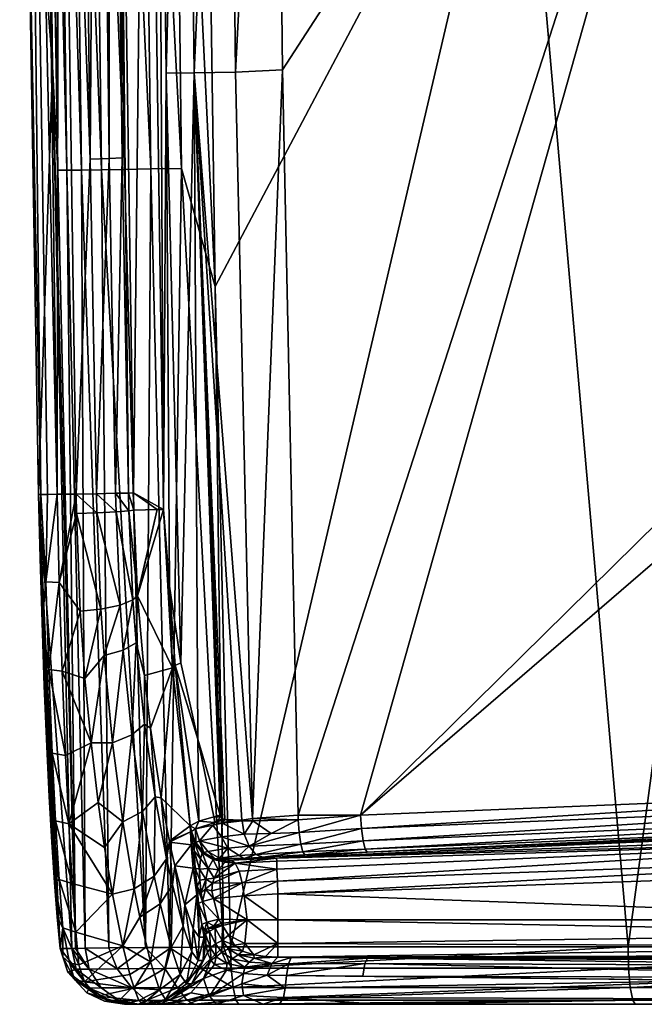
# Model space of a CAD drawing. Header units: millimetres. Extents: x -0.184 to 0.184, y 0.201 to 0.639.
# Tile 1 of 30: x -0.184 to -0.15, y 0.201 to 0.254. Entities that reach past the tile are written whole.
import ezdxf

# ---------------------------------------------------------------- set-up
doc = ezdxf.new("R2010")
doc.units = ezdxf.units.MM
doc.header["$MEASUREMENT"] = 0
doc.layers.add('Standard', color=7, linetype='Continuous')

msp = doc.modelspace()

# ---------------------------------------------------------------- meshes
at = {"layer": 'Standard'}
mesh = msp.add_polyface(dxfattribs=at)
corners = [(-0.14205, 0.294075, 0.046786), (-0.142147, 0.336603, 0.046778), (-0.113937, 0.294094, 0.049685), (-0.134369, 0.246945, 0.04757), (-0.135319, 0.243868, 0.047456), (-0.169586, 0.251575, 0.0431), (-0.17004, 0.291783, 0.043231), (-0.132887, 0.2498, 0.047743), (-0.172581, 0.291766, 0.04243), (-0.17019, 0.332899, 0.043394), (-0.172117, 0.25144, 0.042294), (-0.176929, 0.291757, 0.035725), (-0.176542, 0.332604, 0.038491), (-0.176349, 0.291752, 0.038325), (-0.175998, 0.227881, 0.035572), (-0.175867, 0.251387, 0.038193), (-0.175015, 0.332599, 0.04089), (-0.174834, 0.291754, 0.040716), (-0.174359, 0.251407, 0.04058), (-0.172745, 0.332598, 0.042603), (-0.178505, 0.287313, 0.004938), (-0.177154, 0.352431, 0.035937), (-0.177623, 0.228767, 0.004938), (-0.179963, 0.246753, 0.002205), (-0.180718, 0.2287, 0.002), (-0.181645, 0.292629, 0.002), (-0.180598, 0.300855, 0.002205), (-0.177886, 0.228761, 0.003842), (-0.178238, 0.24683, 0.003842), (-0.178873, 0.301054, 0.003842), (-0.178692, 0.316021, 0.004938), (-0.178937, 0.246794, 0.002851), (-0.179572, 0.300956, 0.002851), (-0.156804, 0.270936, 0.048954), (-0.150965, 0.204293, 0.049498), (-0.13971, 0.288026, 0.051071), (-0.122153, 0.288045, 0.05293), (-0.139775, 0.329913, 0.051067), (-0.15693, 0.337624, 0.049113), (-0.174015, 0.330935, 0.046909), (-0.173738, 0.27549, 0.046664), (-0.173226, 0.239887, 0.046568), (-0.181989, 0.251753, 0.037043), (-0.181703, 0.246156, 0.038665), (-0.182489, 0.294376, 0.037191), (-0.182246, 0.288267, 0.038802), (-0.17863, 0.288274, 0.044674), (-0.180085, 0.330854, 0.043708), (-0.179882, 0.288268, 0.043502), (-0.178102, 0.246208, 0.044528), (-0.179349, 0.246188, 0.043356), (-0.175545, 0.288294, 0.046324), (-0.177401, 0.330852, 0.045809), (-0.177219, 0.288282, 0.045603), (-0.175029, 0.246259, 0.046181), (-0.176696, 0.246231, 0.045458), (-0.178823, 0.330853, 0.044881), (-0.175716, 0.330854, 0.046524), (-0.181759, 0.288264, 0.040457), (-0.182469, 0.330867, 0.038991), (-0.181217, 0.246161, 0.040317), (-0.180427, 0.246172, 0.041908), (-0.180965, 0.288265, 0.042052), (-0.181178, 0.330857, 0.042254), (-0.183454, 0.27128, 0.003035), (-0.183756, 0.305333, 0.003035), (-0.18274, 0.228678, 0.003035), (-0.182756, 0.305235, 0.002), (-0.181741, 0.2287, 0.002), (-0.183475, 0.30523, 0.002305), (-0.182251, 0.228689, 0.00214), (-0.182618, 0.228681, 0.00252)]
mesh.append_faces([[corners[k] for k in face] for face in [(0, 1, 2, 2), (0, 2, 3, 3), (0, 3, 4, 4), (0, 5, 6, 6), (2, 7, 3, 3), (8, 9, 6, 6), (8, 6, 10, 10), (10, 6, 5, 5), (11, 12, 13, 13), (11, 13, 14, 14), (14, 13, 15, 15), (13, 16, 17, 17), (13, 17, 15, 15), (15, 17, 18, 18), (17, 19, 8, 8), (17, 8, 18, 18), (18, 8, 10, 10), (20, 21, 11, 11), (20, 11, 22, 22), (23, 24, 25, 25), (23, 25, 26, 26), (22, 27, 20, 20), (20, 28, 29, 29), (29, 30, 20, 20), (28, 31, 29, 29), (29, 31, 32, 32), (31, 23, 32, 32), (32, 23, 26, 26), (33, 34, 35, 35), (36, 37, 35, 35), (38, 39, 33, 33), (33, 39, 40, 40), (33, 40, 41, 41), (42, 43, 44, 44), (44, 43, 45, 45), (46, 47, 48, 48), (46, 48, 49, 49), (49, 48, 50, 50), (51, 52, 53, 53), (51, 53, 54, 54), (54, 53, 55, 55), (53, 56, 46, 46), (53, 46, 55, 55), (55, 46, 49, 49), (39, 57, 40, 40), (40, 57, 51, 51), (40, 51, 41, 41), (58, 59, 45, 45), (58, 45, 60, 60), (60, 45, 43, 43), (60, 61, 58, 58), (58, 61, 62, 62), (48, 63, 62, 62), (48, 62, 50, 50), (50, 62, 61, 61), (64, 42, 65, 65), (65, 42, 44, 44), (66, 42, 64, 64), (67, 25, 68, 68), (67, 68, 69, 69), (68, 70, 69, 69), (64, 69, 71, 71), (64, 65, 69, 69)]])
mesh = msp.add_polyface(dxfattribs=at)
corners = [(-0.14205, 0.294075, 0.046786), (-0.135319, 0.243868, 0.047456), (-0.135683, 0.240668, 0.047406), (-0.16538, 0.211388, 0.043559), (-0.168739, 0.211387, 0.043086), (-0.169586, 0.251575, 0.0431), (-0.127907, 0.240915, 0.041066), (-0.127918, 0.240686, 0.04106), (-0.127898, 0.241595, 0.041811), (-0.128177, 0.240683, 0.042432), (-0.128401, 0.242914, 0.043943), (-0.129021, 0.240678, 0.044265), (-0.129832, 0.242796, 0.045579), (-0.128501, 0.25358, 0.048229), (-0.126716, 0.250533, 0.047931), (-0.129049, 0.252482, 0.048139), (-0.130793, 0.252229, 0.047979), (-0.127417, 0.242606, 0.04194), (-0.134959, 0.241679, 0.047457), (-0.133356, 0.240669, 0.04728), (-0.130461, 0.240674, 0.045871), (-0.13221, 0.242571, 0.047008), (-0.131624, 0.240671, 0.046642), (-0.128554, 0.249235, 0.047484), (-0.134316, 0.245145, 0.047542), (-0.134369, 0.246945, 0.04757), (-0.132717, 0.248823, 0.04773), (-0.132887, 0.2498, 0.047743), (-0.130871, 0.251181, 0.047939), (-0.127755, 0.241582, 0.04111), (-0.127774, 0.24409, 0.044103), (-0.128994, 0.245118, 0.045774), (-0.127914, 0.246304, 0.045921), (-0.131348, 0.245807, 0.047165), (-0.130042, 0.247973, 0.047325), (-0.127933, 0.239067, 0.041227), (-0.127972, 0.237446, 0.041683), (-0.12824, 0.237882, 0.042999), (-0.128705, 0.237873, 0.044136), (-0.133449, 0.237834, 0.047447), (-0.130165, 0.237855, 0.046015), (-0.131586, 0.237844, 0.046922), (-0.174359, 0.251407, 0.04058), (-0.175063, 0.219614, 0.03855), (-0.175867, 0.251387, 0.038193), (-0.176929, 0.291757, 0.035725), (-0.175998, 0.227881, 0.035572), (-0.177623, 0.228767, 0.004938), (-0.178505, 0.287313, 0.004938), (-0.177886, 0.228761, 0.003842), (-0.178238, 0.24683, 0.003842), (-0.178585, 0.228746, 0.002851), (-0.178937, 0.246794, 0.002851), (-0.179611, 0.228724, 0.002205), (-0.179963, 0.246753, 0.002205), (-0.173226, 0.239887, 0.046568), (-0.172386, 0.204296, 0.046591), (-0.156804, 0.270936, 0.048954), (-0.122153, 0.288045, 0.05293), (-0.13971, 0.288026, 0.051071), (-0.129491, 0.204291, 0.052021), (-0.175545, 0.288294, 0.046324), (-0.175029, 0.246259, 0.046181), (-0.181741, 0.2287, 0.002), (-0.181645, 0.292629, 0.002), (-0.180718, 0.2287, 0.002), (-0.182618, 0.228681, 0.00252), (-0.183475, 0.30523, 0.002305), (-0.182251, 0.228689, 0.00214), (-0.18274, 0.228678, 0.003035), (-0.183454, 0.27128, 0.003035)]
mesh.append_faces([[corners[k] for k in face] for face in [(0, 1, 2, 2), (0, 2, 3, 3), (0, 4, 5, 5), (6, 7, 8, 8), (8, 7, 9, 9), (8, 9, 10, 10), (10, 9, 11, 11), (10, 11, 12, 12), (13, 14, 15, 15), (13, 15, 16, 16), (17, 8, 10, 10), (2, 1, 18, 18), (2, 18, 19, 19), (20, 21, 12, 12), (20, 12, 11, 11), (19, 18, 21, 21), (19, 21, 22, 22), (23, 15, 14, 14), (18, 1, 24, 24), (1, 25, 24, 24), (26, 24, 25, 25), (25, 27, 26, 26), (28, 26, 27, 27), (27, 16, 28, 28), (15, 28, 16, 16), (6, 8, 29, 29), (10, 30, 17, 17), (10, 12, 31, 31), (10, 31, 30, 30), (30, 31, 32, 32), (21, 20, 22, 22), (12, 21, 33, 33), (12, 33, 31, 31), (33, 34, 31, 31), (32, 31, 34, 34), (34, 23, 32, 32), (21, 18, 24, 24), (21, 24, 33, 33), (24, 26, 33, 33), (34, 33, 26, 26), (26, 28, 34, 34), (23, 34, 28, 28), (28, 15, 23, 23), (35, 36, 7, 7), (9, 37, 11, 11), (37, 38, 11, 11), (19, 39, 2, 2), (20, 40, 22, 22), (40, 41, 22, 22), (7, 37, 9, 9), (19, 22, 41, 41), (11, 40, 20, 20), (42, 43, 44, 44), (45, 46, 47, 47), (48, 49, 50, 50), (50, 51, 52, 52), (52, 53, 54, 54), (55, 56, 57, 57), (58, 59, 60, 60), (55, 61, 62, 62), (63, 64, 65, 65), (66, 67, 68, 68), (69, 70, 66, 66)]])
mesh = msp.add_polyface(dxfattribs=at)
corners = [(-0.130714, 0.227371, 0.047927), (-0.130887, 0.213668, 0.047871), (-0.131927, 0.230894, 0.047802), (-0.131638, 0.212978, 0.047786), (-0.133486, 0.233986, 0.047637), (-0.132482, 0.212751, 0.047692), (-0.135082, 0.237516, 0.047466), (-0.135683, 0.240668, 0.047406), (-0.16538, 0.211388, 0.043559), (-0.130572, 0.224742, 0.047936), (-0.130569, 0.214754, 0.047909), (-0.130605, 0.214374, 0.047904), (-0.14205, 0.294075, 0.046786), (-0.168739, 0.211387, 0.043086), (-0.131586, 0.237844, 0.046922), (-0.132182, 0.234995, 0.047563), (-0.133449, 0.237834, 0.047447), (-0.133272, 0.234991, 0.047632), (-0.13198, 0.232153, 0.047778), (-0.130165, 0.237855, 0.046015), (-0.130591, 0.235005, 0.047024), (-0.130905, 0.232157, 0.04769), (-0.130701, 0.229314, 0.047907), (-0.133356, 0.240669, 0.04728), (-0.172117, 0.25144, 0.042294), (-0.169586, 0.251575, 0.0431), (-0.171209, 0.211212, 0.042309), (-0.175998, 0.227881, 0.035572), (-0.175867, 0.251387, 0.038193), (-0.175679, 0.223744, 0.037088), (-0.174359, 0.251407, 0.04058), (-0.171775, 0.211125, 0.041993), (-0.172707, 0.21116, 0.041329), (-0.172827, 0.211225, 0.041229), (-0.172908, 0.211305, 0.041159), (-0.172953, 0.211391, 0.041121), (-0.174154, 0.215495, 0.039911), (-0.175063, 0.219614, 0.03855), (-0.175515, 0.219337, 0.036689), (-0.175381, 0.219472, 0.037642), (-0.177623, 0.228767, 0.004938), (-0.176352, 0.227873, 0.028806), (-0.177602, 0.227845, 0.004955), (-0.176702, 0.216086, 0.008639), (-0.177037, 0.218933, 0.007088), (-0.177398, 0.223219, 0.005599), (-0.177401, 0.223264, 0.005588), (-0.177651, 0.222995, 0.004514), (-0.177478, 0.220678, 0.005183), (-0.177021, 0.21631, 0.007165), (-0.177708, 0.215725, 0.006288), (-0.177864, 0.227798, 0.00386), (-0.156804, 0.270936, 0.048954), (-0.172386, 0.204296, 0.046591), (-0.150965, 0.204293, 0.049498), (-0.129491, 0.204291, 0.052021), (-0.13971, 0.288026, 0.051071), (-0.175029, 0.246259, 0.046181), (-0.176696, 0.246231, 0.045458), (-0.175676, 0.204266, 0.045508), (-0.178102, 0.246208, 0.044528), (-0.176979, 0.204254, 0.044674), (-0.173226, 0.239887, 0.046568), (-0.172776, 0.204292, 0.046526)]
mesh.append_faces([[corners[k] for k in face] for face in [(0, 1, 2, 2), (2, 1, 3, 3), (2, 3, 4, 4), (4, 3, 5, 5), (4, 5, 6, 6), (7, 6, 8, 8), (8, 6, 5, 5), (9, 10, 0, 0), (0, 10, 11, 11), (0, 11, 1, 1), (12, 8, 13, 13), (14, 15, 16, 16), (15, 17, 16, 16), (15, 18, 17, 17), (18, 4, 17, 17), (18, 2, 4, 4), (16, 6, 7, 7), (16, 17, 6, 6), (17, 4, 6, 6), (19, 20, 14, 14), (18, 15, 21, 21), (15, 20, 21, 21), (15, 14, 20, 20), (22, 2, 21, 21), (2, 22, 0, 0), (23, 14, 16, 16), (2, 18, 21, 21), (24, 25, 26, 26), (26, 25, 13, 13), (27, 28, 29, 29), (30, 24, 26, 26), (30, 26, 31, 31), (30, 31, 32, 32), (30, 32, 33, 33), (30, 33, 34, 34), (30, 34, 35, 35), (30, 35, 36, 36), (30, 36, 37, 37), (37, 29, 28, 28), (27, 29, 38, 38), (38, 29, 39, 39), (39, 37, 36, 36), (39, 29, 37, 37), (40, 27, 41, 41), (40, 41, 42, 42), (38, 43, 44, 44), (45, 46, 41, 41), (45, 41, 27, 27), (45, 27, 38, 38), (45, 38, 44, 44), (41, 46, 42, 42), (47, 45, 48, 48), (48, 45, 44, 44), (48, 44, 49, 49), (50, 48, 49, 49), (45, 47, 46, 46), (44, 43, 49, 49), (51, 46, 47, 47), (52, 53, 54, 54), (55, 56, 54, 54), (57, 58, 59, 59), (58, 60, 61, 61), (62, 57, 63, 63)]])
mesh = msp.add_polyface(dxfattribs=at)
corners = [(-0.177623, 0.228767, 0.004938), (-0.177602, 0.227845, 0.004955), (-0.177886, 0.228761, 0.003842), (-0.177864, 0.227798, 0.00386), (-0.178585, 0.228746, 0.002851), (-0.178563, 0.227744, 0.002869), (-0.179611, 0.228724, 0.002205), (-0.179589, 0.227695, 0.002223), (-0.180718, 0.2287, 0.002), (-0.180697, 0.22766, 0.00202), (-0.179963, 0.246753, 0.002205), (-0.178238, 0.24683, 0.003842), (-0.178937, 0.246794, 0.002851), (-0.180492, 0.222394, 0.002733), (-0.179378, 0.222509, 0.002919), (-0.180241, 0.218771, 0.003855), (-0.179206, 0.220006, 0.003632), (-0.179912, 0.215292, 0.00549), (-0.178753, 0.215286, 0.005743), (-0.178348, 0.222722, 0.003545), (-0.178172, 0.220298, 0.004237), (-0.177708, 0.215725, 0.006288), (-0.177651, 0.222995, 0.004514), (-0.177478, 0.220678, 0.005183), (-0.177401, 0.223264, 0.005588), (-0.180492, 0.222398, 0.002732), (-0.180947, 0.204214, 0.037042), (-0.180741, 0.204217, 0.038743), (-0.181989, 0.251753, 0.037043), (-0.181703, 0.246156, 0.038665), (-0.178102, 0.246208, 0.044528), (-0.179349, 0.246188, 0.043356), (-0.176979, 0.204254, 0.044674), (-0.181217, 0.246161, 0.040317), (-0.180427, 0.246172, 0.041908), (-0.178944, 0.204236, 0.042705), (-0.180229, 0.204223, 0.04043), (-0.181741, 0.2287, 0.002), (-0.181625, 0.223937, 0.002416), (-0.181474, 0.219167, 0.003705), (-0.18274, 0.228678, 0.003035), (-0.182657, 0.225243, 0.003258), (-0.182553, 0.221776, 0.003949), (-0.182431, 0.218364, 0.005124), (-0.182292, 0.215094, 0.006779), (-0.182159, 0.212396, 0.008624), (-0.18219, 0.219248, 0.003997), (-0.182343, 0.223969, 0.002718), (-0.181293, 0.214607, 0.005886), (-0.182006, 0.214736, 0.006157), (-0.182251, 0.228689, 0.00214), (-0.182618, 0.228681, 0.00252)]
mesh.append_faces([[corners[k] for k in face] for face in [(0, 1, 2, 2), (2, 1, 3, 3), (2, 3, 4, 4), (4, 3, 5, 5), (4, 5, 6, 6), (6, 5, 7, 7), (6, 7, 8, 8), (8, 7, 9, 9), (6, 8, 10, 10), (2, 4, 11, 11), (4, 6, 12, 12), (13, 14, 15, 15), (15, 14, 16, 16), (15, 16, 17, 17), (17, 16, 18, 18), (14, 19, 16, 16), (16, 19, 20, 20), (16, 20, 18, 18), (18, 20, 21, 21), (19, 22, 20, 20), (20, 22, 23, 23), (20, 23, 21, 21), (1, 24, 3, 3), (3, 22, 5, 5), (5, 22, 19, 19), (5, 19, 7, 7), (7, 19, 14, 14), (7, 14, 9, 9), (9, 14, 25, 25), (25, 14, 13, 13), (26, 27, 28, 28), (28, 27, 29, 29), (30, 31, 32, 32), (33, 29, 27, 27), (31, 34, 35, 35), (36, 35, 34, 34), (36, 34, 33, 33), (37, 8, 38, 38), (38, 8, 9, 9), (38, 9, 25, 25), (39, 38, 25, 25), (39, 25, 13, 13), (39, 13, 15, 15), (39, 15, 17, 17), (40, 41, 42, 42), (40, 42, 43, 43), (40, 43, 44, 44), (40, 44, 45, 45), (40, 26, 28, 28), (39, 46, 38, 38), (46, 47, 38, 38), (46, 42, 47, 47), (42, 41, 47, 47), (39, 48, 46, 46), (48, 49, 46, 46), (38, 47, 37, 37), (47, 50, 37, 37), (47, 51, 50, 50), (47, 41, 51, 51), (43, 46, 49, 49), (43, 42, 46, 46), (40, 51, 41, 41)]])
mesh = msp.add_polyface(dxfattribs=at)
corners = [(-0.174285, 0.210666, 0.039), (-0.174501, 0.21052, 0.037892), (-0.174565, 0.210812, 0.037659), (-0.174108, 0.21107, 0.039558), (-0.173229, 0.211009, 0.040831), (-0.175515, 0.219337, 0.036689), (-0.175381, 0.219472, 0.037642), (-0.173294, 0.211309, 0.040782), (-0.174154, 0.215495, 0.039911), (-0.172953, 0.211391, 0.041121), (-0.173343, 0.21085, 0.040685), (-0.174063, 0.210013, 0.038969), (-0.17361, 0.209442, 0.038855), (-0.173822, 0.209391, 0.038065), (-0.174269, 0.209916, 0.037993), (-0.174541, 0.210504, 0.037339), (-0.174518, 0.209804, 0.03593), (-0.175399, 0.208666, 0.016083), (-0.175675, 0.209932, 0.014274), (-0.175689, 0.210001, 0.014186), (-0.176131, 0.212334, 0.011591), (-0.176702, 0.216086, 0.008639), (-0.173916, 0.209367, 0.037671), (-0.17434, 0.209901, 0.037517), (-0.174357, 0.209474, 0.036451), (-0.174008, 0.209048, 0.036736), (-0.175835, 0.209046, 0.013453), (-0.176453, 0.212377, 0.00996), (-0.179912, 0.215292, 0.00549), (-0.178753, 0.215286, 0.005743), (-0.179525, 0.212074, 0.007595), (-0.178189, 0.211031, 0.008723), (-0.179176, 0.209647, 0.00967), (-0.177708, 0.215725, 0.006288), (-0.17713, 0.211601, 0.009185), (-0.177021, 0.21631, 0.007165), (-0.176501, 0.208101, 0.012813), (-0.176979, 0.204254, 0.044674), (-0.179349, 0.246188, 0.043356), (-0.178944, 0.204236, 0.042705), (-0.175676, 0.204266, 0.045508), (-0.176696, 0.246231, 0.045458), (-0.180229, 0.204223, 0.04043), (-0.181217, 0.246161, 0.040317), (-0.180741, 0.204217, 0.038743), (-0.172776, 0.204292, 0.046526), (-0.175029, 0.246259, 0.046181), (-0.181293, 0.214607, 0.005886), (-0.181114, 0.210927, 0.008515), (-0.181474, 0.219167, 0.003705), (-0.18274, 0.228678, 0.003035), (-0.182159, 0.212396, 0.008624), (-0.182019, 0.209936, 0.010796), (-0.181876, 0.207764, 0.013254), (-0.181731, 0.205919, 0.015951), (-0.181566, 0.204214, 0.019335), (-0.180947, 0.204214, 0.037042), (-0.181632, 0.207921, 0.011938), (-0.181824, 0.211095, 0.008761), (-0.182292, 0.215094, 0.006779), (-0.182006, 0.214736, 0.006157), (-0.182431, 0.218364, 0.005124), (-0.180925, 0.207717, 0.011724)]
mesh.append_faces([[corners[k] for k in face] for face in [(0, 1, 2, 2), (0, 2, 3, 3), (0, 3, 4, 4), (5, 6, 2, 2), (2, 6, 3, 3), (7, 3, 8, 8), (9, 7, 8, 8), (8, 3, 6, 6), (0, 10, 11, 11), (12, 13, 11, 11), (11, 13, 14, 14), (11, 14, 0, 0), (0, 14, 1, 1), (2, 1, 15, 15), (16, 17, 18, 18), (16, 18, 15, 15), (15, 18, 19, 19), (15, 19, 2, 2), (2, 19, 20, 20), (2, 20, 5, 5), (5, 20, 21, 21), (13, 22, 14, 14), (14, 22, 23, 23), (14, 23, 1, 1), (1, 23, 15, 15), (16, 15, 24, 24), (24, 15, 23, 23), (25, 23, 22, 22), (19, 26, 20, 20), (20, 26, 27, 27), (20, 27, 21, 21), (28, 29, 30, 30), (30, 29, 31, 31), (30, 31, 32, 32), (29, 33, 31, 31), (31, 33, 34, 34), (33, 35, 34, 34), (34, 35, 27, 27), (34, 27, 36, 36), (36, 27, 26, 26), (27, 35, 21, 21), (37, 38, 39, 39), (40, 41, 37, 37), (42, 43, 44, 44), (45, 46, 40, 40), (47, 28, 48, 48), (48, 28, 30, 30), (48, 30, 32, 32), (49, 28, 47, 47), (50, 51, 52, 52), (50, 52, 53, 53), (50, 53, 54, 54), (50, 54, 55, 55), (50, 55, 56, 56), (52, 51, 57, 57), (51, 58, 57, 57), (51, 59, 58, 58), (59, 60, 58, 58), (59, 61, 60, 60), (47, 48, 60, 60), (48, 58, 60, 60), (48, 62, 58, 58), (62, 57, 58, 58)]])
mesh = msp.add_polyface(dxfattribs=at)
corners = [(-0.171775, 0.211125, 0.041993), (-0.172452, 0.211097, 0.04153), (-0.172707, 0.21116, 0.041329), (-0.169911, 0.209077, 0.03885), (-0.172344, 0.208972, 0.038466), (-0.171678, 0.209054, 0.039587), (-0.171209, 0.211212, 0.042309), (-0.171192, 0.211084, 0.042314), (-0.171764, 0.211089, 0.041999), (-0.172834, 0.21096, 0.041211), (-0.174108, 0.21107, 0.039558), (-0.173294, 0.211309, 0.040782), (-0.173229, 0.211009, 0.040831), (-0.172908, 0.211305, 0.041159), (-0.172827, 0.211225, 0.041229), (-0.173343, 0.21085, 0.040685), (-0.174285, 0.210666, 0.039), (-0.172953, 0.211391, 0.041121), (-0.173311, 0.206898, 0.035841), (-0.173399, 0.207313, 0.035848), (-0.171762, 0.207742, 0.036796), (-0.173363, 0.20773, 0.036054), (-0.171924, 0.208383, 0.037193), (-0.173279, 0.208005, 0.036294), (-0.172142, 0.208814, 0.037795), (-0.173049, 0.20845, 0.036872), (-0.172684, 0.20886, 0.037807), (-0.172578, 0.208921, 0.038076), (-0.172345, 0.208972, 0.038466), (-0.169889, 0.208482, 0.037528), (-0.171662, 0.207042, 0.036668), (-0.171035, 0.209284, 0.041), (-0.171922, 0.209214, 0.040334), (-0.171395, 0.209721, 0.041544), (-0.17253, 0.209608, 0.040643), (-0.171652, 0.210375, 0.041895), (-0.172869, 0.210228, 0.040934), (-0.174063, 0.210013, 0.038969), (-0.17361, 0.209442, 0.038855), (-0.172994, 0.209079, 0.038675), (-0.173221, 0.209045, 0.038093), (-0.173326, 0.209004, 0.037772), (-0.173822, 0.209391, 0.038065), (-0.171499, 0.205758, 0.036673), (-0.173894, 0.206747, 0.035175), (-0.173736, 0.207405, 0.035582), (-0.173605, 0.208522, 0.036563), (-0.173916, 0.209367, 0.037671), (-0.173728, 0.207947, 0.035891), (-0.173029, 0.205782, 0.035991), (-0.172386, 0.204296, 0.046591), (-0.173226, 0.239887, 0.046568), (-0.172776, 0.204292, 0.046526)]
mesh.append_faces([[corners[k] for k in face] for face in [(0, 1, 2, 2), (3, 4, 5, 5), (6, 7, 0, 0), (0, 7, 8, 8), (9, 2, 1, 1), (9, 1, 0, 0), (9, 0, 8, 8), (10, 11, 12, 12), (12, 11, 13, 13), (12, 13, 14, 14), (14, 2, 12, 12), (12, 2, 9, 9), (12, 9, 15, 15), (16, 12, 15, 15), (17, 13, 11, 11), (18, 19, 20, 20), (20, 19, 21, 21), (20, 21, 22, 22), (22, 21, 23, 23), (22, 23, 24, 24), (24, 23, 25, 25), (24, 25, 26, 26), (24, 26, 27, 27), (24, 27, 28, 28), (24, 28, 4, 4), (24, 29, 22, 22), (18, 20, 30, 30), (31, 5, 32, 32), (31, 32, 33, 33), (33, 32, 34, 34), (8, 35, 9, 9), (9, 35, 36, 36), (9, 36, 15, 15), (35, 33, 36, 36), (36, 33, 34, 34), (36, 34, 37, 37), (37, 34, 38, 38), (39, 32, 5, 5), (4, 39, 5, 5), (36, 37, 15, 15), (34, 32, 39, 39), (34, 39, 38, 38), (8, 7, 35, 35), (28, 27, 39, 39), (39, 27, 40, 40), (39, 40, 38, 38), (28, 39, 4, 4), (27, 26, 40, 40), (40, 26, 41, 41), (40, 41, 42, 42), (30, 43, 18, 18), (44, 45, 18, 18), (46, 47, 41, 41), (46, 41, 25, 25), (18, 45, 19, 19), (21, 19, 45, 45), (45, 48, 21, 21), (23, 21, 48, 48), (48, 46, 23, 23), (23, 46, 25, 25), (26, 25, 41, 41), (49, 44, 18, 18), (50, 51, 52, 52)]])
mesh = msp.add_polyface(dxfattribs=at)
corners = [(-0.16538, 0.211388, 0.043559), (-0.132482, 0.212751, 0.047692), (-0.165331, 0.210673, 0.043431), (-0.132438, 0.212037, 0.047561), (-0.165246, 0.210011, 0.043018), (-0.132365, 0.211376, 0.047147), (-0.165138, 0.209562, 0.042384), (-0.132275, 0.210927, 0.046512), (-0.165033, 0.209396, 0.041683), (-0.13219, 0.210761, 0.045808), (-0.169911, 0.209077, 0.03885), (-0.131586, 0.21042, 0.038897), (-0.168686, 0.210463, 0.042926), (-0.168599, 0.209835, 0.042509), (-0.168492, 0.209411, 0.041889), (-0.168386, 0.209254, 0.041207), (-0.169445, 0.202068, 0.040389), (-0.16937, 0.202752, 0.03986), (-0.145701, 0.202487, 0.043177), (-0.165253, 0.202709, 0.040466), (-0.131805, 0.202619, 0.044709), (-0.164477, 0.2012, 0.04326), (-0.169542, 0.201569, 0.041066), (-0.145845, 0.201502, 0.044348), (-0.127502, 0.2012, 0.047798), (-0.127235, 0.202487, 0.045297), (-0.12736, 0.201502, 0.046471), (-0.133482, 0.20354, 0.042896), (-0.165016, 0.203682, 0.038836), (-0.13122, 0.203682, 0.038836), (-0.131228, 0.208503, 0.037003), (-0.169841, 0.207151, 0.036956), (-0.13122, 0.209224, 0.037164), (-0.169866, 0.207846, 0.037107), (-0.13137, 0.210157, 0.037994), (-0.169889, 0.208482, 0.037528), (-0.169904, 0.208914, 0.038157), (-0.169261, 0.203382, 0.039297), (-0.165151, 0.203405, 0.039774), (-0.133589, 0.20328, 0.043809), (-0.13122, 0.203848, 0.038105), (-0.169127, 0.203717, 0.038525), (-0.169841, 0.203739, 0.038426), (-0.13122, 0.204316, 0.037443), (-0.169841, 0.204476, 0.037309), (-0.13122, 0.20501, 0.037021), (-0.13122, 0.20575, 0.036907), (-0.169841, 0.20575, 0.036907), (-0.129461, 0.203152, 0.051802), (-0.129491, 0.204291, 0.052021), (-0.150932, 0.203154, 0.049281), (-0.150965, 0.204293, 0.049498), (-0.172354, 0.203156, 0.046374), (-0.129151, 0.2012, 0.048939), (-0.129274, 0.201417, 0.050072), (-0.150571, 0.2012, 0.046423), (-0.150713, 0.201417, 0.047554), (-0.171941, 0.2012, 0.043523), (-0.129387, 0.202105, 0.051115), (-0.150845, 0.202106, 0.048596), (-0.172105, 0.201417, 0.044651), (-0.172255, 0.202107, 0.04569)]
mesh.append_faces([[corners[k] for k in face] for face in [(0, 1, 2, 2), (2, 1, 3, 3), (2, 3, 4, 4), (4, 3, 5, 5), (4, 5, 6, 6), (6, 5, 7, 7), (6, 7, 8, 8), (8, 7, 9, 9), (10, 8, 9, 9), (10, 9, 11, 11), (12, 0, 2, 2), (13, 2, 4, 4), (14, 4, 6, 6), (15, 6, 8, 8), (16, 17, 18, 18), (18, 17, 19, 19), (18, 19, 20, 20), (21, 22, 23, 23), (21, 23, 24, 24), (25, 26, 18, 18), (18, 26, 23, 23), (18, 23, 22, 22), (20, 25, 18, 18), (18, 22, 16, 16), (27, 28, 29, 29), (30, 31, 32, 32), (32, 31, 33, 33), (32, 33, 34, 34), (34, 33, 35, 35), (34, 35, 36, 36), (36, 10, 34, 34), (34, 10, 11, 11), (37, 28, 38, 38), (17, 38, 19, 19), (38, 28, 39, 39), (39, 28, 27, 27), (19, 38, 20, 20), (20, 38, 39, 39), (29, 28, 40, 40), (40, 28, 41, 41), (40, 41, 42, 42), (40, 42, 43, 43), (43, 42, 44, 44), (43, 44, 45, 45), (46, 45, 47, 47), (47, 45, 44, 44), (30, 46, 31, 31), (31, 46, 47, 47), (48, 49, 50, 50), (50, 49, 51, 51), (50, 51, 52, 52), (53, 54, 55, 55), (55, 54, 56, 56), (55, 56, 57, 57), (54, 58, 56, 56), (56, 58, 59, 59), (56, 59, 60, 60), (58, 48, 59, 59), (59, 48, 50, 50), (59, 50, 61, 61), (55, 21, 53, 53), (53, 21, 24, 24), (57, 21, 55, 55)]])
mesh = msp.add_polyface(dxfattribs=at)
corners = [(-0.17361, 0.209442, 0.038855), (-0.173221, 0.209045, 0.038093), (-0.173822, 0.209391, 0.038065), (-0.174086, 0.204828, 0.029339), (-0.174406, 0.205267, 0.024687), (-0.1742, 0.207099, 0.034311), (-0.174858, 0.206568, 0.020205), (-0.174397, 0.208536, 0.034765), (-0.175399, 0.208666, 0.016083), (-0.174518, 0.209804, 0.03593), (-0.174126, 0.206638, 0.034314), (-0.173936, 0.205509, 0.034401), (-0.173819, 0.204828, 0.034417), (-0.173857, 0.205065, 0.034461), (-0.173326, 0.209004, 0.037772), (-0.173916, 0.209367, 0.037671), (-0.174305, 0.208543, 0.035342), (-0.174056, 0.208479, 0.035899), (-0.174046, 0.2079, 0.035419), (-0.173728, 0.207947, 0.035891), (-0.173977, 0.207221, 0.035171), (-0.173736, 0.207405, 0.035582), (-0.173894, 0.206747, 0.035175), (-0.174192, 0.207529, 0.034815), (-0.174357, 0.209474, 0.036451), (-0.17434, 0.209901, 0.037517), (-0.174008, 0.209048, 0.036736), (-0.173605, 0.208522, 0.036563), (-0.173676, 0.205621, 0.035311), (-0.173788, 0.205173, 0.034941), (-0.173593, 0.2053, 0.035399), (-0.175835, 0.209046, 0.013453), (-0.175689, 0.210001, 0.014186), (-0.175525, 0.207636, 0.015435), (-0.175675, 0.209932, 0.014274), (-0.174949, 0.205412, 0.019748), (-0.174469, 0.204027, 0.024452), (-0.178756, 0.207146, 0.012421), (-0.177577, 0.207424, 0.012451), (-0.178193, 0.204358, 0.016705), (-0.177271, 0.205895, 0.014567), (-0.176501, 0.208101, 0.012813), (-0.176186, 0.206617, 0.014874), (-0.175599, 0.204271, 0.019365), (-0.178189, 0.211031, 0.008723), (-0.179176, 0.209647, 0.00967), (-0.17713, 0.211601, 0.009185), (-0.173533, 0.205141, 0.035483), (-0.180732, 0.205088, 0.015404), (-0.180925, 0.207717, 0.011724), (-0.181114, 0.210927, 0.008515), (-0.181632, 0.207921, 0.011938), (-0.181437, 0.205321, 0.01558), (-0.181876, 0.207764, 0.013254), (-0.182019, 0.209936, 0.010796), (-0.181731, 0.205919, 0.015951)]
mesh.append_faces([[corners[k] for k in face] for face in [(0, 1, 2, 2), (3, 4, 5, 5), (5, 4, 6, 6), (5, 6, 7, 7), (7, 6, 8, 8), (7, 8, 9, 9), (3, 5, 10, 10), (3, 10, 11, 11), (12, 11, 13, 13), (2, 14, 15, 15), (16, 17, 18, 18), (18, 17, 19, 19), (18, 19, 20, 20), (20, 19, 21, 21), (20, 21, 22, 22), (22, 10, 23, 23), (23, 10, 5, 5), (23, 5, 7, 7), (24, 25, 26, 26), (26, 15, 27, 27), (16, 24, 17, 17), (17, 24, 26, 26), (17, 26, 27, 27), (23, 7, 16, 16), (16, 7, 9, 9), (16, 9, 24, 24), (19, 17, 27, 27), (23, 20, 22, 22), (18, 20, 23, 23), (23, 16, 18, 18), (11, 10, 28, 28), (28, 10, 22, 22), (13, 11, 29, 29), (29, 11, 28, 28), (29, 28, 30, 30), (31, 32, 33, 33), (33, 32, 34, 34), (33, 34, 8, 8), (33, 8, 35, 35), (35, 8, 6, 6), (36, 6, 4, 4), (37, 38, 39, 39), (39, 38, 40, 40), (38, 41, 40, 40), (40, 41, 42, 42), (41, 31, 42, 42), (42, 31, 33, 33), (42, 33, 43, 43), (43, 33, 35, 35), (38, 37, 44, 44), (44, 37, 45, 45), (44, 46, 38, 38), (38, 46, 41, 41), (29, 47, 13, 13), (37, 39, 48, 48), (37, 48, 49, 49), (37, 49, 50, 50), (37, 50, 45, 45), (49, 48, 51, 51), (48, 52, 51, 51), (53, 51, 52, 52), (53, 54, 51, 51), (52, 55, 53, 53)]])
mesh = msp.add_polyface(dxfattribs=at)
corners = [(-0.168739, 0.211387, 0.043086), (-0.16538, 0.211388, 0.043559), (-0.168738, 0.211151, 0.04308), (-0.169911, 0.209077, 0.03885), (-0.171678, 0.209054, 0.039587), (-0.170656, 0.209132, 0.040394), (-0.168386, 0.209254, 0.041207), (-0.165033, 0.209396, 0.041683), (-0.168686, 0.210463, 0.042926), (-0.165331, 0.210673, 0.043431), (-0.168599, 0.209835, 0.042509), (-0.165246, 0.210011, 0.043018), (-0.168492, 0.209411, 0.041889), (-0.165138, 0.209562, 0.042384), (-0.171209, 0.211212, 0.042309), (-0.171192, 0.211084, 0.042314), (-0.169748, 0.2012, 0.042519), (-0.169542, 0.201569, 0.041066), (-0.164477, 0.2012, 0.04326), (-0.169841, 0.207151, 0.036956), (-0.171662, 0.207042, 0.036668), (-0.169866, 0.207846, 0.037107), (-0.171762, 0.207742, 0.036796), (-0.169889, 0.208482, 0.037528), (-0.171924, 0.208383, 0.037193), (-0.172142, 0.208814, 0.037795), (-0.172344, 0.208972, 0.038466), (-0.169904, 0.208914, 0.038157), (-0.171035, 0.209284, 0.041), (-0.171395, 0.209721, 0.041544), (-0.170209, 0.210401, 0.042554), (-0.171652, 0.210375, 0.041895), (-0.16937, 0.202752, 0.03986), (-0.169445, 0.202068, 0.040389), (-0.170418, 0.202779, 0.039591), (-0.171785, 0.202298, 0.039281), (-0.171695, 0.202869, 0.03888), (-0.171689, 0.201675, 0.040175), (-0.170626, 0.2012, 0.042346), (-0.169127, 0.203717, 0.038525), (-0.165016, 0.203682, 0.038836), (-0.169261, 0.203382, 0.039297), (-0.165151, 0.203405, 0.039774), (-0.169841, 0.20575, 0.036907), (-0.171499, 0.205758, 0.036673), (-0.172354, 0.203156, 0.046374), (-0.150965, 0.204293, 0.049498), (-0.172386, 0.204296, 0.046591), (-0.171941, 0.2012, 0.043523), (-0.150713, 0.201417, 0.047554), (-0.172105, 0.201417, 0.044651), (-0.150845, 0.202106, 0.048596), (-0.172255, 0.202107, 0.04569), (-0.150932, 0.203154, 0.049281), (-0.17138, 0.203467, 0.038524), (-0.171971, 0.203867, 0.037657), (-0.171119, 0.203681, 0.038325), (-0.170156, 0.203395, 0.039107), (-0.169841, 0.203739, 0.038426), (-0.171617, 0.203196, 0.038679), (-0.170514, 0.203786, 0.038236), (-0.171132, 0.203874, 0.037939), (-0.169841, 0.204476, 0.037309), (-0.171623, 0.204485, 0.037058)]
mesh.append_faces([[corners[k] for k in face] for face in [(0, 1, 2, 2), (3, 4, 5, 5), (3, 5, 6, 6), (3, 6, 7, 7), (2, 1, 8, 8), (8, 9, 10, 10), (10, 11, 12, 12), (12, 13, 6, 6), (0, 2, 14, 14), (14, 2, 15, 15), (16, 17, 18, 18), (19, 20, 21, 21), (21, 20, 22, 22), (21, 22, 23, 23), (23, 22, 24, 24), (25, 26, 3, 3), (25, 3, 27, 27), (25, 27, 23, 23), (5, 4, 28, 28), (6, 5, 12, 12), (12, 5, 28, 28), (12, 28, 10, 10), (10, 28, 29, 29), (10, 29, 8, 8), (8, 29, 30, 30), (8, 30, 2, 2), (2, 30, 15, 15), (31, 15, 30, 30), (31, 30, 29, 29), (32, 33, 34, 34), (34, 33, 35, 35), (34, 35, 36, 36), (37, 33, 17, 17), (37, 17, 38, 38), (35, 33, 37, 37), (16, 38, 17, 17), (39, 40, 41, 41), (41, 42, 32, 32), (19, 43, 20, 20), (20, 43, 44, 44), (45, 46, 47, 47), (48, 49, 50, 50), (50, 51, 52, 52), (52, 53, 45, 45), (54, 55, 56, 56), (54, 56, 57, 57), (57, 56, 58, 58), (34, 36, 57, 57), (57, 36, 59, 59), (57, 59, 54, 54), (58, 56, 60, 60), (60, 56, 61, 61), (32, 34, 41, 41), (41, 34, 57, 57), (41, 57, 39, 39), (39, 57, 58, 58), (58, 60, 62, 62), (62, 60, 61, 61), (62, 61, 63, 63), (44, 43, 62, 62), (44, 62, 63, 63), (48, 38, 16, 16), (48, 16, 18, 18)]])
mesh = msp.add_polyface(dxfattribs=at)
corners = [(-0.178193, 0.204358, 0.016705), (-0.177271, 0.205895, 0.014567), (-0.1767, 0.203482, 0.019176), (-0.176225, 0.201977, 0.024204), (-0.177586, 0.202064, 0.022662), (-0.177811, 0.202813, 0.02022), (-0.177136, 0.2012, 0.0295), (-0.177328, 0.201412, 0.026091), (-0.176186, 0.206617, 0.014874), (-0.179362, 0.202081, 0.040081), (-0.177707, 0.202087, 0.04275), (-0.180006, 0.203103, 0.04034), (-0.178501, 0.203114, 0.042888), (-0.180229, 0.204223, 0.04043), (-0.178944, 0.204236, 0.042705), (-0.175876, 0.2012, 0.041529), (-0.176931, 0.201413, 0.042054), (-0.177354, 0.2012, 0.039272), (-0.175241, 0.202096, 0.044697), (-0.178398, 0.201411, 0.039692), (-0.17594, 0.203132, 0.045097), (-0.176979, 0.204254, 0.044674), (-0.180741, 0.204217, 0.038743), (-0.180947, 0.204214, 0.037042), (-0.180705, 0.203097, 0.037034), (-0.18001, 0.202078, 0.03701), (-0.178973, 0.201411, 0.036973), (-0.17785, 0.2012, 0.036934), (-0.17811, 0.2012, 0.0295), (-0.176869, 0.2012, 0.034578), (-0.179533, 0.201635, 0.024628), (-0.180268, 0.202418, 0.021407), (-0.180567, 0.203319, 0.018915), (-0.180732, 0.205088, 0.015404), (-0.181566, 0.204214, 0.019335), (-0.181165, 0.202932, 0.021732), (-0.180132, 0.201819, 0.024827), (-0.179191, 0.201365, 0.027083), (-0.180802, 0.202542, 0.021545), (-0.181063, 0.203432, 0.018986), (-0.181428, 0.203759, 0.019139), (-0.181437, 0.205321, 0.01558), (-0.181731, 0.205919, 0.015951)]
mesh.append_faces([[corners[k] for k in face] for face in [(0, 1, 2, 2), (3, 4, 2, 2), (2, 4, 5, 5), (2, 5, 0, 0), (3, 6, 7, 7), (3, 7, 4, 4), (1, 8, 2, 2), (9, 10, 11, 11), (11, 10, 12, 12), (11, 12, 13, 13), (13, 12, 14, 14), (15, 16, 17, 17), (16, 18, 10, 10), (16, 10, 19, 19), (19, 10, 9, 9), (17, 16, 19, 19), (20, 21, 12, 12), (21, 14, 12, 12), (20, 12, 10, 10), (22, 23, 11, 11), (11, 23, 24, 24), (11, 24, 9, 9), (9, 24, 25, 25), (9, 25, 19, 19), (19, 25, 26, 26), (19, 26, 17, 17), (17, 26, 27, 27), (13, 22, 11, 11), (17, 27, 28, 28), (17, 28, 6, 6), (17, 6, 29, 29), (6, 28, 7, 7), (7, 28, 30, 30), (7, 30, 4, 4), (4, 30, 31, 31), (4, 31, 5, 5), (5, 31, 0, 0), (0, 31, 32, 32), (0, 32, 33, 33), (23, 34, 24, 24), (24, 34, 35, 35), (24, 35, 25, 25), (25, 35, 36, 36), (25, 36, 26, 26), (26, 36, 37, 37), (26, 37, 27, 27), (27, 37, 28, 28), (37, 36, 28, 28), (36, 30, 28, 28), (36, 38, 30, 30), (32, 31, 39, 39), (31, 38, 39, 39), (31, 30, 38, 38), (34, 40, 35, 35), (40, 38, 35, 35), (40, 39, 38, 38), (36, 35, 38, 38), (33, 32, 41, 41), (32, 39, 41, 41), (42, 41, 34, 34), (41, 40, 34, 34), (41, 39, 40, 40)]])
mesh = msp.add_polyface(dxfattribs=at)
corners = [(-0.174086, 0.204828, 0.029339), (-0.173936, 0.205509, 0.034401), (-0.173819, 0.204828, 0.034417), (-0.17473, 0.2012, 0.03983), (-0.173529, 0.201647, 0.038767), (-0.17315, 0.2012, 0.041217), (-0.173857, 0.205065, 0.034461), (-0.173811, 0.20484, 0.03456), (-0.176869, 0.2012, 0.034578), (-0.177136, 0.2012, 0.0295), (-0.175624, 0.201462, 0.034512), (-0.175891, 0.201462, 0.029435), (-0.174501, 0.202303, 0.034453), (-0.174768, 0.202303, 0.029375), (-0.173864, 0.203555, 0.03442), (-0.174131, 0.203555, 0.029342), (-0.174949, 0.205412, 0.019748), (-0.174858, 0.206568, 0.020205), (-0.174469, 0.204027, 0.024452), (-0.174406, 0.205267, 0.024687), (-0.176225, 0.201977, 0.024204), (-0.1767, 0.203482, 0.019176), (-0.176186, 0.206617, 0.014874), (-0.175599, 0.204271, 0.019365), (-0.175111, 0.202807, 0.02427), (-0.172255, 0.202107, 0.04569), (-0.174012, 0.203145, 0.04598), (-0.175241, 0.202096, 0.044697), (-0.174354, 0.2012, 0.042697), (-0.172105, 0.201417, 0.044651), (-0.174747, 0.201415, 0.043775), (-0.175876, 0.2012, 0.041529), (-0.176931, 0.201413, 0.042054), (-0.172776, 0.204292, 0.046526), (-0.175676, 0.204266, 0.045508), (-0.17594, 0.203132, 0.045097), (-0.176979, 0.204254, 0.044674), (-0.177707, 0.202087, 0.04275), (-0.176245, 0.2012, 0.037383), (-0.175384, 0.201342, 0.037036), (-0.176244, 0.2012, 0.037385), (-0.174531, 0.201812, 0.036689), (-0.173844, 0.202598, 0.03641), (-0.173452, 0.203574, 0.036251), (-0.173635, 0.204001, 0.035453), (-0.173725, 0.204417, 0.034925), (-0.174733, 0.2012, 0.039826), (-0.17347, 0.204249, 0.035803), (-0.173736, 0.204981, 0.035035), (-0.173533, 0.205141, 0.035483), (-0.171941, 0.2012, 0.043523), (-0.177354, 0.2012, 0.039272)]
mesh.append_faces([[corners[k] for k in face] for face in [(0, 1, 2, 2), (3, 4, 5, 5), (2, 6, 7, 7), (8, 9, 10, 10), (10, 9, 11, 11), (10, 11, 12, 12), (12, 11, 13, 13), (12, 13, 14, 14), (14, 13, 15, 15), (14, 15, 2, 2), (2, 15, 0, 0), (16, 17, 18, 18), (18, 19, 15, 15), (15, 19, 0, 0), (11, 9, 20, 20), (21, 22, 23, 23), (21, 23, 20, 20), (20, 23, 24, 24), (20, 24, 11, 11), (11, 24, 13, 13), (23, 16, 24, 24), (24, 16, 18, 18), (24, 18, 13, 13), (13, 18, 15, 15), (25, 26, 27, 27), (28, 29, 30, 30), (28, 30, 31, 31), (31, 30, 32, 32), (30, 25, 27, 27), (30, 27, 32, 32), (26, 33, 34, 34), (26, 34, 35, 35), (35, 34, 36, 36), (26, 35, 27, 27), (37, 27, 35, 35), (8, 10, 38, 38), (38, 10, 39, 39), (38, 39, 40, 40), (41, 10, 42, 42), (42, 10, 12, 12), (42, 12, 43, 43), (43, 12, 44, 44), (44, 12, 14, 14), (44, 14, 45, 45), (7, 45, 2, 2), (2, 45, 14, 14), (10, 41, 39, 39), (3, 46, 39, 39), (3, 39, 4, 4), (39, 41, 4, 4), (40, 39, 46, 46), (4, 41, 42, 42), (47, 44, 45, 45), (7, 48, 45, 45), (6, 49, 48, 48), (6, 48, 7, 7), (50, 28, 3, 3), (51, 8, 38, 38), (51, 38, 40, 40), (51, 40, 31, 31), (46, 3, 31, 31), (46, 31, 40, 40), (3, 28, 31, 31)]])
mesh = msp.add_polyface(dxfattribs=at)
corners = [(-0.17261, 0.203037, 0.037954), (-0.171695, 0.202869, 0.03888), (-0.173529, 0.201647, 0.038767), (-0.171785, 0.202298, 0.039281), (-0.171689, 0.201675, 0.040175), (-0.17315, 0.2012, 0.041217), (-0.170626, 0.2012, 0.042346), (-0.173311, 0.206898, 0.035841), (-0.171499, 0.205758, 0.036673), (-0.173029, 0.205782, 0.035991), (-0.173676, 0.205621, 0.035311), (-0.173894, 0.206747, 0.035175), (-0.1729, 0.205561, 0.036075), (-0.173285, 0.205434, 0.035788), (-0.173593, 0.2053, 0.035399), (-0.172386, 0.204296, 0.046591), (-0.172776, 0.204292, 0.046526), (-0.172354, 0.203156, 0.046374), (-0.174012, 0.203145, 0.04598), (-0.172255, 0.202107, 0.04569), (-0.171941, 0.2012, 0.043523), (-0.172105, 0.201417, 0.044651), (-0.174354, 0.2012, 0.042697), (-0.174747, 0.201415, 0.043775), (-0.173844, 0.202598, 0.03641), (-0.173248, 0.203348, 0.036832), (-0.173452, 0.203574, 0.036251), (-0.173533, 0.205141, 0.035483), (-0.173218, 0.205303, 0.03586), (-0.173195, 0.204464, 0.036137), (-0.172833, 0.204642, 0.036403), (-0.172865, 0.204004, 0.03684), (-0.172509, 0.204199, 0.036966), (-0.172296, 0.203659, 0.037697), (-0.171971, 0.203867, 0.037657), (-0.17138, 0.203467, 0.038524), (-0.173166, 0.203764, 0.036661), (-0.17347, 0.204249, 0.035803), (-0.173635, 0.204001, 0.035453), (-0.173725, 0.204417, 0.034925), (-0.173736, 0.204981, 0.035035), (-0.172825, 0.205453, 0.036132), (-0.172497, 0.204919, 0.036467), (-0.172174, 0.204393, 0.036957), (-0.171617, 0.203196, 0.038679), (-0.172585, 0.203401, 0.037692), (-0.171132, 0.203874, 0.037939), (-0.171119, 0.203681, 0.038325), (-0.171746, 0.204066, 0.03747), (-0.171623, 0.204485, 0.037058), (-0.173788, 0.205173, 0.034941), (-0.17473, 0.2012, 0.03983)]
mesh.append_faces([[corners[k] for k in face] for face in [(0, 1, 2, 2), (2, 1, 3, 3), (2, 3, 4, 4), (5, 2, 4, 4), (5, 4, 6, 6), (7, 8, 9, 9), (10, 11, 9, 9), (9, 12, 13, 13), (9, 13, 10, 10), (10, 13, 14, 14), (15, 16, 17, 17), (17, 16, 18, 18), (17, 18, 19, 19), (20, 21, 22, 22), (21, 19, 23, 23), (0, 2, 24, 24), (0, 24, 25, 25), (26, 25, 24, 24), (27, 28, 29, 29), (29, 28, 30, 30), (29, 30, 31, 31), (31, 30, 32, 32), (31, 32, 33, 33), (33, 32, 34, 34), (33, 34, 35, 35), (36, 26, 37, 37), (37, 26, 38, 38), (39, 40, 37, 37), (28, 41, 30, 30), (30, 41, 42, 42), (30, 42, 43, 43), (35, 44, 33, 33), (33, 44, 45, 45), (33, 45, 31, 31), (31, 45, 36, 36), (31, 36, 29, 29), (29, 36, 37, 37), (29, 37, 27, 27), (27, 37, 40, 40), (0, 25, 45, 45), (0, 45, 44, 44), (0, 44, 1, 1), (45, 25, 36, 36), (26, 36, 25, 25), (46, 47, 34, 34), (46, 34, 48, 48), (48, 34, 32, 32), (48, 32, 43, 43), (43, 32, 30, 30), (49, 46, 48, 48), (49, 48, 43, 43), (8, 49, 42, 42), (8, 42, 41, 41), (8, 41, 12, 12), (8, 12, 9, 9), (49, 43, 42, 42), (13, 41, 14, 14), (14, 41, 28, 28), (14, 28, 27, 27), (41, 13, 12, 12), (50, 14, 27, 27), (20, 51, 5, 5), (20, 5, 6, 6)]])

doc.saveas('drawing.dxf')
